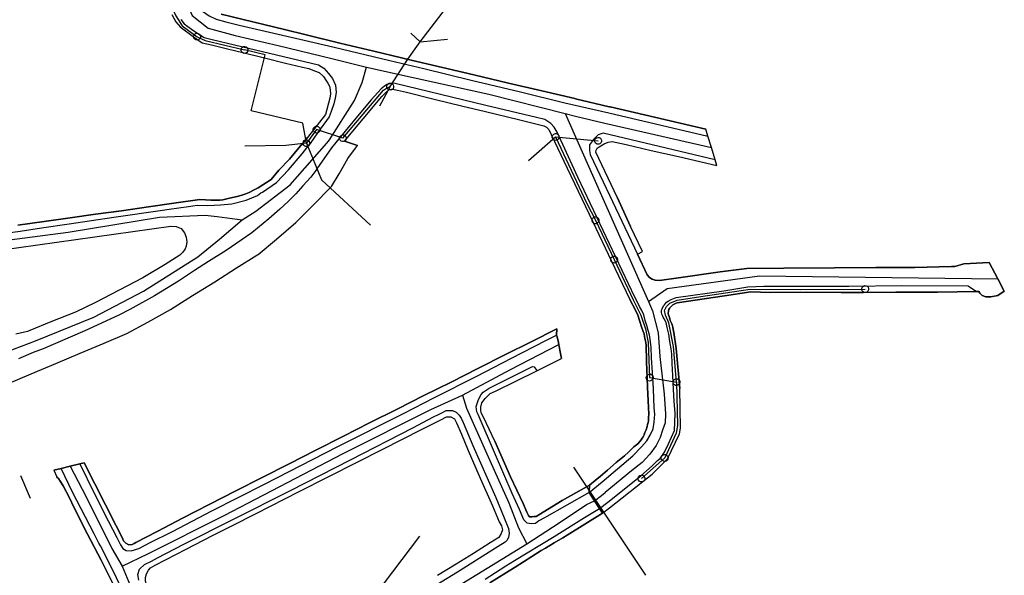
# Model space of a CAD drawing. Extents: x 166506 to 171543, y 332500 to 338212.
# Tile 17 of 139: x 169753 to 170094, y 334119 to 334312. Entities that reach past the tile are written whole.
import ezdxf

# ---------------------------------------------------------------- set-up
doc = ezdxf.new("R2010")
doc.units = 0
doc.header["$MEASUREMENT"] = 0
doc.layers.get('0').update_dxf_attribs({"color": 1, "linetype": 'CONTINUOUS'})
for name, color, linetype in [('IRISH_OS_1000S_FEATURE', 252, 'CONTINUOUS'), ('UNDERGROUND_ROUTE', 1, 'CONTINUOUS'), ('UUB', 1, 'CONTINUOUS')]:
    doc.layers.add(name, color=color, linetype=linetype)

# ---------------------------------------------------------------- blocks, each defined once
blk = doc.blocks.new('UUB_LOCATION_AC_T02')
at = {"color": 0, "linetype": 'ByBlock'}
blk.add_lwpolyline([(18862, 2286, -1), (-18862, -2286, -1), (18862, 2286)], format="xyb", close=True, dxfattribs=at)

msp = doc.modelspace()

# ---------------------------------------------------------------- linework, layer by layer
at = {"layer": 'IRISH_OS_1000S_FEATURE', "color": 9}
for points in [[(169789.802, 334395.387), (169791.648, 334389.657), (169786.095, 334387.629), (169793.544, 334368.6), (169814.268, 334316.481), (169816.003, 334314.495), (169818.358, 334312.887), (169820.776, 334311.76), (169824.094, 334310.829), (169828.731, 334309.674), (169851.361, 334304.403), (169854.738, 334303.635), (169861.712, 334302.026), (169881.055, 334297.385), (169892.883, 334294.659), (169909.275, 334290.584), (169926.426, 334286.462), (169941.801, 334282.738), (169957.113, 334279.267), (169991.518, 334271.073)], [(169780.365, 334392.039), (169782.231, 334387.631), (169796.89, 334352.571), (169803.825, 334333.599), (169807.034, 334325.155), (169812.461, 334312.98), (169817.909, 334308.628), (169827.358, 334306.113), (169842.282, 334302.619), (169860.949, 334298.12), (169872.953, 334295.072)], [(169748.069, 334185.021), (169756.504, 334188.55), (169765.061, 334192.157), (169773.497, 334195.785), (169781.812, 334199.215), (169789.665, 334202.57), (169797.026, 334206.59), (169804.85, 334210.885), (169812.58, 334215.761), (169820.23, 334220.598), (169827.819, 334225.375), (169834.864, 334229.799), (169835.287, 334230.074), (169841.702, 334235.384), (169848.462, 334241.11), (169854.363, 334247.005), (169860.85, 334253.601), (169863.412, 334258.051), (169866.45, 334263.392), (169869.118, 334266.94), (169869.809, 334267.858), (169865.357, 334269.369), (169878.309, 334284.933), (169879.633, 334286.27), (169880.837, 334287.286), (169882.017, 334287.383), (169883.677, 334287.137), (169886.832, 334286.367), (169896.452, 334284.018), (169906.464, 334281.574), (169913.78, 334279.788), (169926.196, 334276.756), (169934.553, 334274.716), (169935.472, 334274.253), (169936.33, 334273.47), (169937.064, 334271.727), (169942.641, 334260.044), (169951.533, 334241.414), (169957.962, 334227.945), (169964.434, 334214.386), (169966.402, 334210.749), (169967.14, 334208.976), (169967.902, 334206.745), (169968.521, 334204.871), (169969.056, 334203.316), (169969.345, 334202.459), (169969.514, 334201.601), (169969.681, 334200.883), (169969.829, 334200.025), (169969.917, 334199.325), (169970.043, 334198.707), (169970.052, 334197.767), (169970.106, 334196.428), (169970.158, 334195.228), (169970.202, 334192.789), (169970.439, 334187.172), (169970.591, 334183.974), (169970.819, 334179.236), (169971.026, 334174.579), (169970.938, 334173.398), (169970.923, 334172.818), (169970.849, 334172.217), (169970.754, 334171.736), (169970.582, 334171.015), (169970.469, 334170.293), (169970.12, 334169.21), (169969.67, 334168.186), (169969.397, 334167.463), (169969.085, 334166.74), (169968.73, 334166.256), (169968.355, 334165.713), (169967.861, 334165.108), (169967.169, 334164.341), (169965.821, 334163.207), (169963.919, 334161.428), (169962.511, 334160.194), (169959.676, 334157.806), (169956.682, 334155.196), (169954.189, 334153.023), (169952.319, 334151.552), (169950.39, 334149.971), (169950.282, 334147.391), (169952.12, 334144.556), (169953.905, 334141.803), (169954.961, 334140.174), (169957.334, 334142.055), (169968.921, 334151.236), (169972.196, 334153.815), (169977.528, 334159.14), (169981.62, 334167.813), (169981.992, 334169.751), (169981.812, 334183.504), (169980.454, 334197.432), (169979.666, 334202.957), (169979.473, 334203.998), (169979.298, 334204.859), (169979.22, 334205.32), (169979.004, 334205.921), (169978.727, 334206.483), (169978.471, 334207.145), (169978.354, 334207.725), (169978.059, 334208.527), (169977.883, 334209.088), (169977.785, 334209.509), (169977.787, 334209.869), (169977.809, 334210.169), (169977.891, 334210.548), (169977.973, 334210.888), (169978.135, 334211.247), (169978.357, 334211.565), (169978.599, 334211.924), (169978.961, 334212.261), (169979.363, 334212.559), (169979.784, 334212.796), (169980.246, 334213.013), (169980.807, 334213.249), (169997.242, 334215.667), (170006.391, 334217.03), (170013.12, 334216.838), (170025.792, 334216.973), (170037.856, 334216.85), (170045.517, 334216.892), (170056.834, 334216.935), (170064.612, 334216.972), (170071.254, 334217.004), (170084.912, 334217.137), (170085.58, 334217.143), (170086.013, 334216.64), (170086.839, 334215.751), (170088.007, 334215.353), (170089.759, 334215.342), (170092.22, 334215.859), (170094.475, 334217.356), (170092.211, 334221.58), (170089.194, 334227.211), (170080.435, 334226.849), (170077.308, 334225.861), (170076.124, 334225.816), (170063.404, 334225.579), (170049.879, 334225.488), (170035.549, 334225.377), (170017.938, 334225.332), (170005.031, 334225.226), (169995.781, 334224.073), (169981.309, 334221.92), (169974.768, 334221.004), (169973.165, 334221.161), (169972.181, 334221.52), (169971.24, 334222.106), (169970.464, 334222.947), (169967.043, 334230.174), (169968.787, 334231.037), (169964.653, 334239.813), (169959.963, 334249.89), (169952.65, 334265.517), (169952.672, 334266.277), (169953.034, 334266.936), (169953.776, 334267.394), (169955.559, 334268.449), (169956.882, 334269.025), (169958.283, 334269.301), (169963.126, 334268.19), (169971.883, 334266.182), (169981.362, 334264.008), (169994.627, 334260.966), (169994.03, 334262.907), (169992.723, 334267.155), (169991.518, 334271.073), (169990.765, 334273.521), (169969.476, 334278.502), (169957.548, 334281.294), (169957.265, 334281.36), (169945.526, 334284.107), (169945.36, 334284.146), (169933.818, 334286.846), (169922.311, 334289.539), (169910.181, 334292.377), (169888.415, 334297.564), (169885.152, 334298.336), (169875.479, 334300.653), (169863.748, 334303.464), (169851.987, 334306.281), (169844.53, 334308.099), (169837.326, 334309.856), (169822.481, 334313.475)], [(169805.316, 334313.388), (169806.729, 334310.863), (169808.264, 334309.098), (169813.254, 334305.381), (169815.869, 334303.573), (169819.147, 334302.782), (169824.649, 334301.438), (169830.527, 334300.002), (169837.54, 334298.289), (169844.879, 334296.497), (169844.879, 334296.497), (169850.752, 334295.062), (169852.911, 334294.575), (169854.95, 334293.828), (169856.548, 334293.243), (169857.984, 334291.798), (169858.841, 334290.595), (169859.578, 334289.533), (169860.094, 334288.471), (169860.371, 334287.25), (169860.486, 334285.789), (169860.182, 334284.29), (169858.683, 334278.613), (169852.437, 334270.65), (169850.799, 334268.675), (169849.5, 334267.111), (169846.219, 334263.188), (169842.558, 334259.328), (169839.804, 334256.058), (169836.965, 334254.169), (169835.334, 334253.147), (169833.746, 334252.324), (169832.198, 334251.541), (169831.013, 334251.074), (169829.95, 334250.765), (169828.466, 334250.301), (169824.958, 334249.499), (169823.034, 334249.06), (169821.993, 334248.951), (169820.413, 334248.868), (169818.933, 334248.884), (169817.015, 334249.024), (169815.037, 334249.146), (169806.085, 334247.802), (169797.195, 334246.577), (169787.842, 334245.158), (169778.892, 334244.014), (169770.021, 334242.75), (169761.03, 334241.486), (169751.859, 334240.185)], [(169805.316, 334313.388), (169806.729, 334310.863), (169808.264, 334309.098)], [(169808.512, 334311.658), (169809.627, 334310.114), (169812.122, 334308.306), (169814.039, 334306.939), (169816.615, 334305.371), (169819.373, 334304.702), (169827.17, 334302.877), (169841.723, 334299.311), (169856.296, 334295.845), (169858.153, 334294.739), (169859.788, 334292.913), (169861.203, 334291.128), (169862.216, 334288.845), (169862.448, 334286.263), (169862.022, 334284.344), (169861.636, 334282.324), (169860.687, 334279.667), (169860.002, 334277.868), (169855.973, 334272.221), (169853.35, 334268.629)], [(169822.481, 334313.475), (169837.326, 334309.856)], [(169808.264, 334309.098), (169813.254, 334305.381)], [(169837.326, 334309.856), (169844.53, 334308.099)], [(169844.53, 334308.099), (169851.987, 334306.281)], [(169813.254, 334305.381), (169815.869, 334303.573), (169819.147, 334302.782)], [(169851.987, 334306.281), (169863.748, 334303.464)], [(169819.147, 334302.782), (169824.649, 334301.438)], [(169824.649, 334301.438), (169830.527, 334300.002)], [(169863.748, 334303.464), (169875.479, 334300.653)], [(169830.527, 334300.002), (169837.54, 334298.289)], [(169837.54, 334298.289), (169844.879, 334296.497)], [(169875.479, 334300.653), (169885.152, 334298.336)], [(169885.152, 334298.336), (169888.415, 334297.564)], [(169844.879, 334296.497), (169850.752, 334295.062)], [(169850.752, 334295.062), (169852.911, 334294.575), (169854.95, 334293.828), (169856.548, 334293.243), (169857.984, 334291.798), (169858.841, 334290.595), (169859.578, 334289.533), (169860.094, 334288.471), (169860.371, 334287.25), (169860.486, 334285.789), (169860.182, 334284.29), (169858.683, 334278.613), (169852.437, 334270.65)], [(169859.138, 334268.729), (169860.126, 334269.857), (169868.791, 334283.56), (169871.396, 334289.73), (169872.953, 334295.072)], [(169872.953, 334295.072), (169889.13, 334291.46), (169915.42, 334285.68), (169941.992, 334279.012)], [(169888.415, 334297.564), (169910.181, 334292.377)], [(169910.181, 334292.377), (169922.311, 334289.539)], [(169954.764, 334151.151), (169965.474, 334160.137), (169968.492, 334163.238), (169970.345, 334165.386), (169971.517, 334167.318), (169972.49, 334169.532), (169972.884, 334171.769), (169973.045, 334174.639), (169972.843, 334176.777), (169972.597, 334183.374), (169972.32, 334189.071), (169971.929, 334194.106), (169971.811, 334197.825), (169971.465, 334200.481), (169971.208, 334202.158), (169970.813, 334203.634), (169970.355, 334205.389), (169969.778, 334207.123), (169969.258, 334209.098), (169968.543, 334210.631), (169967.789, 334212.023), (169967.137, 334213.236), (169966.157, 334215.181), (169946.341, 334256.934), (169939.127, 334272.461), (169938.172, 334274.225), (169936.936, 334275.486), (169934.92, 334276.875), (169932.021, 334277.545), (169914.369, 334281.821), (169882.924, 334289.38), (169881.904, 334289.464), (169880.162, 334289.069), (169879.2, 334288.532), (169878.077, 334287.595), (169874.604, 334283.745), (169869.785, 334278.038), (169862.33, 334268.891)], [(169922.311, 334289.539), (169933.818, 334286.846)], [(169865.357, 334269.369), (169878.309, 334284.933), (169879.633, 334286.27), (169880.837, 334287.286), (169882.017, 334287.383), (169883.677, 334287.137), (169886.832, 334286.367)], [(169886.832, 334286.367), (169896.452, 334284.018)], [(169896.452, 334284.018), (169906.464, 334281.574)], [(169933.818, 334286.846), (169945.36, 334284.146)], [(169945.36, 334284.146), (169945.526, 334284.107), (169957.265, 334281.36)], [(169906.464, 334281.574), (169913.78, 334279.788)], [(169957.265, 334281.36), (169957.548, 334281.294), (169969.476, 334278.502)], [(169913.78, 334279.788), (169926.196, 334276.756)], [(169941.992, 334279.012), (169945.551, 334278.119), (169955.681, 334275.612), (169992.723, 334267.155)], [(169941.992, 334279.012), (169969.543, 334216.853), (169970.88, 334213.684)], [(169969.476, 334278.502), (169990.765, 334273.521)], [(169926.196, 334276.756), (169934.553, 334274.716), (169935.472, 334274.253), (169936.33, 334273.47), (169937.064, 334271.727)], [(169850.799, 334268.675), (169852.437, 334270.65)], [(169937.064, 334271.727), (169942.641, 334260.044)], [(169994.03, 334262.907), (169955.191, 334272.111), (169953.429, 334271.576), (169951.823, 334269.941), (169950.437, 334268.105), (169950.371, 334266.184), (169950.666, 334264.703), (169952.932, 334259.895), (169967.043, 334230.174)], [(169991.518, 334271.073), (169990.765, 334273.521)], [(169992.723, 334267.155), (169991.518, 334271.073)], [(169744.967, 334237.08), (169752.717, 334238.136), (169760.127, 334239.277), (169769.639, 334240.674), (169785.18, 334243.007), (169802.121, 334245.425), (169804.384, 334245.781), (169811.172, 334246.728), (169814.176, 334247.115), (169817.833, 334247.016), (169822.195, 334247.229), (169826.178, 334247.667), (169831.21, 334248.932), (169835.046, 334250.49), (169836.215, 334251.398), (169836.818, 334251.712), (169841.753, 334255.038), (169845.918, 334259.412), (169850.656, 334264.94), (169853.35, 334268.629)], [(169862.33, 334268.891), (169860.808, 334267.023), (169855.744, 334259.796), (169855.377, 334259.253), (169853.649, 334256.89), (169850.817, 334253.821), (169848.368, 334251.048), (169845.781, 334248.436), (169842.853, 334245.749), (169838.998, 334242.431), (169833.128, 334237.555), (169824.205, 334231.432), (169818.105, 334227.558), (169813.233, 334224.432), (169807.635, 334220.793), (169799.384, 334215.743), (169790.794, 334210.916), (169786.914, 334208.958), (169775.18, 334203.545), (169760.677, 334197.342), (169757.184, 334195.96), (169752.142, 334193.815)], [(169829.773, 334242.058), (169834.469, 334245.139), (169846.463, 334254.248), (169859.138, 334268.729)], [(169832.198, 334251.541), (169833.746, 334252.324), (169835.334, 334253.147), (169836.965, 334254.169), (169839.804, 334256.058), (169842.558, 334259.328), (169846.219, 334263.188), (169849.5, 334267.111), (169850.799, 334268.675)], [(169865.357, 334269.369), (169869.809, 334267.858)], [(169866.45, 334263.392), (169869.118, 334266.94)], [(169869.118, 334266.94), (169869.809, 334267.858)], [(169959.963, 334249.89), (169952.65, 334265.517), (169952.672, 334266.277), (169953.034, 334266.936), (169953.776, 334267.394), (169955.559, 334268.449), (169956.882, 334269.025), (169958.283, 334269.301), (169963.126, 334268.19)], [(169963.126, 334268.19), (169971.883, 334266.182)], [(169994.03, 334262.907), (169992.723, 334267.155)], [(169971.883, 334266.182), (169981.362, 334264.008)], [(169981.362, 334264.008), (169994.627, 334260.966)], [(169863.412, 334258.051), (169866.45, 334263.392)], [(169942.641, 334260.044), (169951.533, 334241.414)], [(169994.627, 334260.966), (169994.03, 334262.907)], [(169860.85, 334253.601), (169863.412, 334258.051)], [(169854.363, 334247.005), (169860.85, 334253.601)], [(169823.034, 334249.06), (169824.958, 334249.499), (169828.466, 334250.301), (169829.95, 334250.765), (169831.013, 334251.074), (169832.198, 334251.541)], [(169959.963, 334249.89), (169964.653, 334239.813)], [(169787.842, 334245.158), (169797.195, 334246.577)], [(169797.195, 334246.577), (169806.085, 334247.802)], [(169806.085, 334247.802), (169815.037, 334249.146)], [(169815.037, 334249.146), (169817.015, 334249.024), (169818.933, 334248.884), (169820.413, 334248.868), (169821.993, 334248.951), (169823.034, 334249.06)], [(169848.462, 334241.11), (169854.363, 334247.005)], [(169732.133, 334232.969), (169738.638, 334234.148), (169748.966, 334235.177), (169769.309, 334237.839), (169801.075, 334242.997), (169816.918, 334243.667), (169821.113, 334243.282), (169829.773, 334242.058)], [(169770.021, 334242.75), (169778.892, 334244.014)], [(169778.892, 334244.014), (169787.842, 334245.158)], [(169745.467, 334231.496), (169805, 334239.856), (169806.859, 334239.796), (169808.571, 334239.118), (169809.795, 334237.585), (169810.378, 334236.059), (169810.5, 334234.398), (169810.345, 334232.96), (169810.015, 334232.044), (169809.143, 334230.854), (169808.172, 334229.825), (169803.058, 334226.56), (169795.231, 334221.925), (169778.783, 334213.324), (169771.89, 334209.979), (169763.376, 334206.611), (169756.047, 334203.69), (169755.203, 334203.319), (169754.221, 334203.11), (169751.194, 334202.343)], [(169745.467, 334231.496), (169805, 334239.856), (169806.859, 334239.796), (169808.571, 334239.118), (169809.795, 334237.585), (169810.378, 334236.059), (169810.5, 334234.398), (169810.345, 334232.96), (169810.015, 334232.044), (169809.143, 334230.854), (169808.172, 334229.825), (169803.058, 334226.56), (169795.231, 334221.925), (169778.783, 334213.324), (169771.89, 334209.979), (169763.376, 334206.611), (169756.047, 334203.69), (169755.203, 334203.319), (169754.221, 334203.11), (169751.194, 334202.343)], [(169745.862, 334195.482), (169758.007, 334200.01), (169778.23, 334208.331), (169795.541, 334217.283), (169814.364, 334229.198), (169821.857, 334235.314), (169829.773, 334242.058)], [(169751.859, 334240.185), (169761.03, 334241.486)], [(169761.03, 334241.486), (169770.021, 334242.75)], [(169841.702, 334235.384), (169848.462, 334241.11)], [(169951.533, 334241.414), (169957.962, 334227.945)], [(169968.787, 334231.037), (169964.653, 334239.813)], [(169834.864, 334229.799), (169835.287, 334230.074), (169841.702, 334235.384)], [(169827.819, 334225.375), (169834.864, 334229.799)], [(169967.043, 334230.174), (169968.787, 334231.037)], [(169967.043, 334230.174), (169970.464, 334222.947), (169971.24, 334222.106), (169972.181, 334221.52), (169973.165, 334221.161), (169974.768, 334221.004), (169981.309, 334221.92), (169995.781, 334224.073), (170005.031, 334225.226), (170017.938, 334225.332), (170035.549, 334225.377), (170049.879, 334225.488), (170063.404, 334225.579), (170076.124, 334225.816), (170077.308, 334225.861), (170080.435, 334226.849), (170089.194, 334227.211), (170092.211, 334221.58)], [(169957.962, 334227.945), (169964.434, 334214.386)], [(169820.23, 334220.598), (169827.819, 334225.375)], [(169970.88, 334213.684), (169977.333, 334218.25), (170009.471, 334222.608), (170092.211, 334221.58)], [(169812.58, 334215.761), (169820.23, 334220.598)], [(169956.785, 334144.09), (169968.192, 334153.14), (169972.213, 334156.674), (169974.044, 334158.503), (169974.969, 334159.217), (169976.422, 334161.387), (169977.899, 334164.317), (169979.907, 334168.964), (169980.202, 334174.871), (169979.859, 334179.167), (169979.609, 334183.197), (169979.31, 334188.021), (169979.087, 334192.238), (169978.975, 334195.397), (169978.736, 334197.274), (169978.457, 334199.19), (169978.203, 334200.609), (169977.925, 334202.406), (169977.362, 334204.68), (169977.047, 334206.461), (169976.294, 334207.678), (169975.958, 334208.3), (169975.741, 334208.842), (169975.564, 334209.303), (169975.448, 334209.963), (169975.392, 334210.724), (169975.703, 334211.219), (169976.101, 334212.159), (169976.443, 334212.617), (169976.826, 334213.075), (169977.188, 334213.473), (169977.771, 334213.889), (169978.794, 334214.443), (169980.498, 334215.092), (169997.113, 334217.425), (170005.401, 334218.838), (170010.966, 334218.993), (170025.068, 334219.031), (170040.437, 334219.086), (170058.917, 334219.219), (170081.896, 334219.178), (170084.078, 334217.665), (170084.912, 334217.137)], [(170092.211, 334221.58), (170094.475, 334217.356)], [(169804.85, 334210.885), (169812.58, 334215.761)], [(170006.391, 334217.03), (169997.242, 334215.667), (169980.807, 334213.249), (169980.246, 334213.013), (169979.784, 334212.796), (169979.363, 334212.559), (169978.961, 334212.261), (169978.599, 334211.924), (169978.357, 334211.565), (169978.135, 334211.247), (169977.973, 334210.888), (169977.891, 334210.548), (169977.809, 334210.169), (169977.787, 334209.869), (169977.785, 334209.509), (169977.883, 334209.088), (169978.059, 334208.527), (169978.354, 334207.725), (169978.471, 334207.145), (169978.727, 334206.483), (169979.004, 334205.921), (169979.22, 334205.32), (169979.298, 334204.859), (169979.473, 334203.998), (169979.666, 334202.957), (169980.454, 334197.432)], [(170037.856, 334216.85), (170025.792, 334216.973), (170013.12, 334216.838), (170006.391, 334217.03)], [(170064.612, 334216.972), (170056.834, 334216.935), (170045.517, 334216.892), (170037.856, 334216.85)], [(170084.912, 334217.137), (170071.254, 334217.004), (170064.612, 334216.972)], [(170094.475, 334217.356), (170092.22, 334215.859), (170089.759, 334215.342), (170088.007, 334215.353), (170086.839, 334215.751), (170086.013, 334216.64), (170085.58, 334217.143), (170084.912, 334217.137)], [(169970.88, 334213.684), (169972.251, 334210.433), (169974.303, 334202.809), (169974.89, 334194.6), (169976.322, 334181.506), (169976.821, 334174.723), (169976.683, 334171.645), (169975.788, 334169.091), (169974.992, 334166.536), (169973.575, 334163.685), (169971.317, 334160.66), (169968.7, 334157.837), (169964.982, 334154.881), (169955.856, 334147.419)], [(169966.402, 334210.749), (169964.434, 334214.386)], [(169797.026, 334206.59), (169804.85, 334210.885)], [(169970.439, 334187.172), (169970.202, 334192.789), (169970.158, 334195.228), (169970.106, 334196.428), (169970.052, 334197.767), (169970.043, 334198.707), (169969.917, 334199.325), (169969.829, 334200.025), (169969.681, 334200.883), (169969.514, 334201.601), (169969.345, 334202.459), (169969.056, 334203.316), (169968.521, 334204.871), (169967.902, 334206.745), (169967.14, 334208.976), (169966.402, 334210.749)], [(169789.665, 334202.57), (169797.026, 334206.59)], [(169915.799, 334116.037), (169924.035, 334121.154), (169924.61, 334121.518), (169933.316, 334127.033), (169933.623, 334127.214), (169935.147, 334128.113), (169938.186, 334129.96), (169941.116, 334131.715), (169942.614, 334132.571), (169954.961, 334140.174), (169953.905, 334141.803), (169952.12, 334144.556), (169950.282, 334147.391), (169950.39, 334149.971), (169940.942, 334144.586), (169932.771, 334139.635), (169931.906, 334139.124), (169931.085, 334139.033), (169930.345, 334138.981), (169929.545, 334138.97), (169929.17, 334139.454), (169928.643, 334140.619), (169927.334, 334143.532), (169922.956, 334152.877), (169917.489, 334165.172), (169913.559, 334173.511), (169912.817, 334175.119), (169912.647, 334176.04), (169912.657, 334177.04), (169913.054, 334178.595), (169914.199, 334180.083), (169915.959, 334181.747), (169917.782, 334182.622), (169932.062, 334189.7), (169940.688, 334193.977), (169940.255, 334196.259), (169939.909, 334198.089), (169939.766, 334198.847), (169939.536, 334200.066), (169939.038, 334201.846), (169938.997, 334201.991), (169939.022, 334204.27), (169930.136, 334199.746), (169921.211, 334195.303), (169911.601, 334190.448), (169902.393, 334185.748), (169892.866, 334181.031), (169883.658, 334176.331), (169873.989, 334171.556), (169864.943, 334166.954), (169855.394, 334162.138), (169846.146, 334157.398), (169836.697, 334152.661), (169827.53, 334147.96), (169818.361, 334143.199), (169809.294, 334138.558), (169800.226, 334133.877), (169792.848, 334130.077), (169792.224, 334129.703), (169791.52, 334129.351), (169790.44, 334129.283), (169789.346, 334129.794), (169788.594, 334130.582), (169788.048, 334131.828), (169786.011, 334135.828), (169774.929, 334157.741), (169773.366, 334157.398), (169769.998, 334156.594), (169766.93, 334155.767), (169764.404, 334155.154), (169765.367, 334152.854), (169765.438, 334152.684), (169765.994, 334152.318), (169766.583, 334151.392), (169767.565, 334149.682), (169769.779, 334145.499), (169771.285, 334142.364), (169776.044, 334132.996), (169780.805, 334123.867), (169785.425, 334114.68)], [(169773.366, 334157.398), (169778.355, 334147.207), (169783.291, 334137.557), (169786.228, 334131.807), (169787.521, 334129.294), (169788.347, 334128.005), (169789.479, 334127.253), (169791.257, 334127.114), (169793.844, 334127.927), (169796.358, 334129.239), (169797.624, 334129.885), (169805.525, 334133.9), (169819.278, 334141.01), (169837.492, 334150.313), (169863.044, 334163.335), (169885.842, 334174.888), (169896.557, 334180.352), (169911.253, 334187.792), (169923.356, 334194.001), (169935.299, 334200.171), (169938.997, 334201.991)], [(169781.812, 334199.215), (169789.665, 334202.57)], [(169930.136, 334199.746), (169939.022, 334204.27)], [(169939.022, 334204.27), (169938.997, 334201.991)], [(169938.997, 334201.991), (169939.038, 334201.846)], [(169773.497, 334195.785), (169781.812, 334199.215)], [(169906.324, 334181.207), (169922.975, 334190.126), (169939.766, 334198.847)], [(169921.211, 334195.303), (169930.136, 334199.746)], [(169939.038, 334201.846), (169939.536, 334200.066), (169939.766, 334198.847)], [(169939.766, 334198.847), (169939.909, 334198.089)], [(169765.061, 334192.157), (169773.497, 334195.785)], [(169911.601, 334190.448), (169921.211, 334195.303)], [(169939.909, 334198.089), (169940.255, 334196.259), (169940.688, 334193.977)], [(169980.454, 334197.432), (169981.812, 334183.504)], [(169756.504, 334188.55), (169765.061, 334192.157)], [(169932.062, 334189.7), (169940.688, 334193.977)], [(169748.069, 334185.021), (169756.504, 334188.55)], [(169902.393, 334185.748), (169911.601, 334190.448)], [(169950.282, 334147.391), (169934.819, 334138.573), (169932.848, 334137.515), (169931.6, 334136.688), (169930.159, 334136.564), (169928.762, 334136.799), (169927.654, 334137.95), (169926.053, 334141.467), (169923.573, 334147.052), (169917.818, 334160.429), (169911.71, 334174.431), (169911.32, 334175.395), (169911.08, 334177.237), (169911.891, 334179.659), (169912.837, 334181.377), (169913.42, 334182.195), (169915.505, 334183.669), (169930.572, 334191.145), (169931.212, 334190.983), (169931.981, 334189.822), (169932.062, 334189.7)], [(169917.489, 334165.172), (169913.559, 334173.511), (169912.817, 334175.119), (169912.647, 334176.04), (169912.657, 334177.04), (169913.054, 334178.595), (169914.199, 334180.083), (169915.959, 334181.747), (169917.782, 334182.622), (169932.062, 334189.7)], [(169892.866, 334181.031), (169902.393, 334185.748)], [(169954.189, 334153.023), (169956.682, 334155.196), (169959.676, 334157.806), (169962.511, 334160.194), (169963.919, 334161.428), (169965.821, 334163.207), (169967.169, 334164.341), (169967.861, 334165.108), (169968.355, 334165.713), (169968.73, 334166.256), (169969.085, 334166.74), (169969.397, 334167.463), (169969.67, 334168.186), (169970.12, 334169.21), (169970.469, 334170.293), (169970.582, 334171.015), (169970.754, 334171.736), (169970.849, 334172.217), (169970.923, 334172.818), (169970.938, 334173.398), (169971.026, 334174.579), (169970.819, 334179.236), (169970.591, 334183.974), (169970.439, 334187.172)], [(169981.992, 334169.751), (169981.812, 334183.504)], [(169788.121, 334121.87), (169797.285, 334126.19), (169823.499, 334139.386), (169864.898, 334160.896), (169895.273, 334176.187), (169906.324, 334181.207)], [(169883.658, 334176.331), (169892.866, 334181.031)], [(169906.324, 334181.207), (169907.735, 334176.713), (169914.743, 334160.802), (169922.379, 334143.825), (169925.765, 334135.191), (169928.605, 334129.623)], [(169793.868, 334117.009), (169793.509, 334118.973), (169794.107, 334120.746), (169795.905, 334122.426), (169798.316, 334123.56), (169800.388, 334124.737), (169809.556, 334129.418), (169826.724, 334138.111), (169846.506, 334148.077), (169867.394, 334158.73), (169889.088, 334169.915), (169896.265, 334173.636), (169898.175, 334174.556), (169899.08, 334175.106), (169900.608, 334175.849), (169902.788, 334175.926), (169904.101, 334175.312), (169905.189, 334174.241), (169905.859, 334173.254), (169906.502, 334171.707), (169909.856, 334163.774), (169917.819, 334145.634), (169920.784, 334138.624), (169922.244, 334134.929), (169922.526, 334133.307), (169922.329, 334131.749), (169921.639, 334130.757), (169921.073, 334130.203), (169918.697, 334128.649), (169904.586, 334119.723), (169897.44, 334115.32)], [(169873.989, 334171.556), (169883.658, 334176.331)], [(169796.157, 334117.925), (169796.57, 334119.14), (169797.223, 334120.432), (169797.912, 334121.305), (169799.602, 334122.206), (169810.297, 334127.69), (169819.446, 334132.431), (169824.149, 334134.74), (169826.16, 334135.838), (169834.684, 334140.166), (169849.601, 334147.764), (169869.664, 334157.886), (169878.429, 334162.311), (169892.341, 334169.36), (169898.774, 334172.67), (169900.765, 334173.728), (169902.225, 334173.733), (169903.477, 334173.04), (169904.202, 334171.632), (169905.899, 334167.715), (169908.298, 334162.031), (169912.433, 334152.349), (169916.749, 334142.786), (169919.089, 334137.222), (169919.813, 334135.795), (169920.139, 334134.452), (169919.705, 334133.137), (169918.871, 334131.786), (169915.911, 334129.898), (169910.154, 334126.241), (169904.055, 334122.487), (169897.615, 334118.558)], [(169864.943, 334166.954), (169873.989, 334171.556)], [(169878.429, 334162.311), (169892.341, 334169.36), (169898.774, 334172.67), (169900.765, 334173.728), (169902.225, 334173.733), (169903.477, 334173.04), (169904.202, 334171.632), (169905.899, 334167.715), (169908.298, 334162.031)], [(169977.528, 334159.14), (169981.62, 334167.813), (169981.992, 334169.751)], [(169855.394, 334162.138), (169864.943, 334166.954)], [(169917.489, 334165.172), (169922.956, 334152.877), (169927.334, 334143.532), (169928.643, 334140.619), (169929.17, 334139.454), (169929.545, 334138.97), (169930.345, 334138.981), (169931.085, 334139.033), (169931.906, 334139.124), (169932.771, 334139.635), (169940.942, 334144.586)], [(169826.16, 334135.838), (169834.684, 334140.166), (169849.601, 334147.764), (169869.664, 334157.886), (169878.429, 334162.311)], [(169846.146, 334157.398), (169855.394, 334162.138)], [(169908.298, 334162.031), (169912.433, 334152.349)], [(169773.366, 334157.398), (169774.929, 334157.741)], [(169774.929, 334157.741), (169786.011, 334135.828), (169788.048, 334131.828), (169788.594, 334130.582), (169789.346, 334129.794), (169790.44, 334129.283), (169791.52, 334129.351), (169792.224, 334129.703), (169792.848, 334130.077), (169800.226, 334133.877)], [(169968.921, 334151.236), (169972.196, 334153.815), (169977.528, 334159.14)], [(169764.404, 334155.154), (169766.93, 334155.767)], [(169764.404, 334155.154), (169765.367, 334152.854)], [(169766.93, 334155.767), (169769.998, 334156.594)], [(169787.643, 334114.577), (169785.394, 334119.239), (169780.557, 334128.849), (169779.989, 334129.854), (169778.344, 334133.051), (169770.841, 334147.547), (169766.93, 334155.767)], [(169769.998, 334156.594), (169773.366, 334157.398)], [(169769.998, 334156.594), (169775.602, 334145.897), (169784.547, 334127.926), (169788.121, 334121.87)], [(169836.697, 334152.661), (169846.146, 334157.398)], [(169771.285, 334142.364), (169769.779, 334145.499), (169767.565, 334149.682), (169766.583, 334151.392), (169765.994, 334152.318), (169765.438, 334152.684), (169765.367, 334152.854)], [(169827.53, 334147.96), (169836.697, 334152.661)], [(169912.433, 334152.349), (169916.749, 334142.786)], [(169950.282, 334147.391), (169954.764, 334151.151)], [(169950.39, 334149.971), (169952.319, 334151.552), (169954.189, 334153.023)], [(169957.334, 334142.055), (169968.921, 334151.236)], [(169818.361, 334143.199), (169827.53, 334147.96)], [(169940.942, 334144.586), (169950.39, 334149.971)], [(169950.39, 334149.971), (169950.282, 334147.391)], [(169950.282, 334147.391), (169952.12, 334144.556)], [(169952.12, 334144.556), (169954.571, 334146.368), (169955.856, 334147.419)], [(169928.605, 334129.623), (169939.879, 334136.84), (169949.384, 334143.196), (169952.12, 334144.556)], [(169952.12, 334144.556), (169953.905, 334141.803)], [(169953.905, 334141.803), (169956.785, 334144.09)], [(169776.044, 334132.996), (169771.285, 334142.364)], [(169809.294, 334138.558), (169818.361, 334143.199)], [(169916.749, 334142.786), (169919.089, 334137.222), (169919.813, 334135.795), (169920.139, 334134.452), (169919.705, 334133.137), (169918.871, 334131.786), (169915.911, 334129.898), (169910.154, 334126.241), (169904.055, 334122.487), (169897.615, 334118.558)], [(169914.158, 334117.361), (169921.404, 334121.922), (169924.382, 334123.769), (169938.13, 334132.18), (169948.617, 334138.706), (169953.905, 334141.803)], [(169953.905, 334141.803), (169954.961, 334140.174)], [(169954.961, 334140.174), (169957.334, 334142.055)], [(169800.226, 334133.877), (169809.294, 334138.558)], [(169954.961, 334140.174), (169942.614, 334132.571)], [(169819.446, 334132.431), (169824.149, 334134.74)], [(169824.149, 334134.74), (169826.16, 334135.838)], [(169780.805, 334123.867), (169776.044, 334132.996)], [(169801.035, 334106.655), (169796.491, 334115.522), (169796.163, 334116.645), (169796.157, 334117.925), (169796.57, 334119.14), (169797.223, 334120.432), (169797.912, 334121.305), (169799.602, 334122.206), (169810.297, 334127.69), (169819.446, 334132.431)], [(169942.614, 334132.571), (169941.116, 334131.715), (169938.186, 334129.96), (169935.147, 334128.113), (169933.623, 334127.214)], [(169813.647, 334069.103), (169820.857, 334071.953), (169844.146, 334080.801), (169862.052, 334089.367), (169883.158, 334101.848), (169906.204, 334115.846), (169928.605, 334129.623)], [(169933.623, 334127.214), (169933.316, 334127.033), (169924.61, 334121.518)], [(169785.425, 334114.68), (169780.805, 334123.867)], [(169788.121, 334121.87), (169791.61, 334113.475), (169800.963, 334094.38), (169809, 334079.318), (169811.471, 334074.813), (169813.647, 334069.103)], [(169924.61, 334121.518), (169924.035, 334121.154), (169915.799, 334116.037)]]:
    msp.add_lwpolyline(points, dxfattribs=at)
at = {"layer": 'UNDERGROUND_ROUTE'}
for points in [[(169797.621, 334335.084), (169804.19, 334318.61), (169806.699, 334312.901), (169808.99, 334309.43), (169814.113, 334305.656)], [(169891.55, 334303.88), (169904.261, 334320.418), (169906.989, 334319.817)], [(169814.113, 334305.656), (169816.938, 334304.292), (169830.599, 334301.061)], [(169891.55, 334303.88), (169888.358, 334306.905)], [(169891.55, 334303.88), (169901.145, 334304.798)], [(169887.311, 334297.825), (169891.55, 334303.88)], [(169852.075, 334268.652), (169850.83, 334275.586), (169832.889, 334279.925), (169837.766, 334299.301), (169830.599, 334301.061)], [(169881.204, 334288.319), (169887.311, 334297.825)], [(169864.778, 334270.4), (169878.849, 334287.056), (169879.568, 334287.606), (169881.204, 334288.319)], [(169881.204, 334288.319), (169877.436, 334281.56)], [(169855.646, 334273.401), (169852.075, 334268.652)], [(169864.778, 334270.4), (169855.646, 334273.401)], [(169929.196, 334262.687), (169938.636, 334270.842)], [(169938.636, 334270.842), (169949.458, 334247.8), (169952.484, 334241.906)], [(169938.636, 334270.842), (169953.36, 334269.509)], [(169844.935, 334267.876), (169830.655, 334267.661)], [(169852.075, 334268.652), (169844.935, 334267.876)], [(169852.075, 334268.652), (169857.313, 334255.953)], [(169857.313, 334255.953), (169874.359, 334240.185)], [(169952.484, 334241.906), (169958.956, 334228.267)], [(169958.956, 334228.267), (169965.526, 334214.314), (169968.202, 334208.963), (169969.813, 334204.191), (169970.781, 334199.485), (169971.296, 334187.298)], [(169980.623, 334185.752), (169979.565, 334198.051), (169977.931, 334206.336), (169976.765, 334208.961), (169976.492, 334210.556), (169977.154, 334211.956), (169978.359, 334213.162), (169980.888, 334214.135), (169989.056, 334215.457), (170006.17, 334217.966), (170023.79, 334217.907), (170046.155, 334218.044)], [(169971.296, 334187.298), (169980.623, 334185.752)], [(169980.623, 334185.752), (169980.946, 334170.632), (169980.515, 334167.969), (169976.527, 334159.413)], [(169976.527, 334159.413), (169968.462, 334152.257)], [(169969.974, 334118.76), (169944.996, 334156.254)], [(169752.761, 334153.362), (169756.18, 334145.451)], [(169866.551, 334099.36), (169891.483, 334132.239)]]:
    msp.add_lwpolyline(points, dxfattribs=at)

# ---------------------------------------------------------------- block references
at = {"layer": 'UUB'}
for p, xscale, yscale, rotation in [((169814.113, 334305.656), 6.3e-05, 6.3e-05, 334.22727), ((169830.599, 334301.061), 6.3e-05, 6.3e-05, 346.693341), ((169881.204, 334288.319), 6.3e-05, 6.3e-05, 23.548491), ((169855.646, 334273.401), 6.3e-05, 6.3e-05, 161.808206), ((169852.075, 334268.652), 6.2e-05, 6.2e-05, 233.058749), ((169864.778, 334270.4), 6.2e-05, 6.2e-05, 49.808854), ((169938.636, 334270.842), 6.2e-05, 6.2e-05, 40.822985), ((169953.36, 334269.509), 6.3e-05, 6.3e-05, 354.826974), ((169952.484, 334241.906), 6.3e-05, 6.3e-05, 295.385352), ((169958.956, 334228.267), 6.3e-05, 6.3e-05, 295.214174), ((170046.155, 334218.044), 6.3e-05, 6.3e-05, 0.3509690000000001), ((169971.296, 334187.298), 6.3e-05, 6.3e-05, 350.588489), ((169980.623, 334185.752), 6.2e-05, 6.2e-05, 271.22379), ((169976.527, 334159.413), 6.3e-05, 6.3e-05, 221.582351), ((169968.462, 334152.257), 6.3e-05, 6.3e-05, 221.582351)]:
    msp.add_blockref('UUB_LOCATION_AC_T02', p, dxfattribs=dict(at, xscale=xscale, yscale=yscale, rotation=rotation))

doc.saveas('drawing.dxf')
